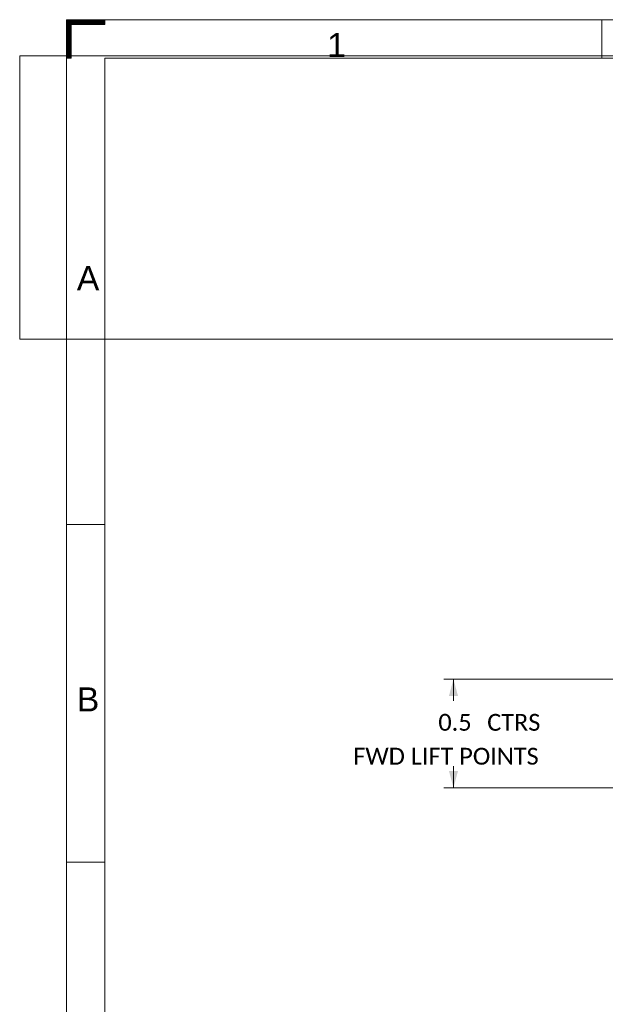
# Model space of a CAD drawing. Header units: millimetres. Extents: x -10 to 594, y 0 to 420.
# Tile 203 of 256: x -10 to 112, y 215 to 420. Entities that reach past the tile are written whole.
import ezdxf

# ---------------------------------------------------------------- set-up
doc = ezdxf.new("R2010")
doc.units = ezdxf.units.MM
doc.layers.add('1', color=7, linetype='Continuous', true_color=0xffffff)
doc.layers.add('256', color=7, linetype='Continuous', true_color=0xffffff)
doc.styles.add('Arial', font='txt')
doc.styles.add('Calibri', font='txt')
doc.dimstyles.get("Standard").update_dxf_attribs({"dimtxt": 0.18, "dimasz": 0.18, "dimexe": 0.18, "dimexo": 0.0625, "dimgap": 0.09, "dimtad": 0, "dimtih": 1, "dimtoh": 1, "dimdec": 4, "dimzin": 0, "dimdsep": 46, "dimtxsty": 'Standard', "dimcen": 0.09, "dimadec": 0, "dimazin": 0, "dimtfac": 1, "dimtdec": 4, "dimtofl": 0, "dimtmove": 0, "dimatfit": 3, "dimfxl": 0, "dimtolj": 1, "dimtzin": 0, "dimarcsym": 0})
picture_1 = doc.add_image_def('image1.png', size_in_pixel=(3544, 1182))

# ---------------------------------------------------------------- blocks, each defined once
blk = doc.blocks.new('HATCH5')
at = {"color": 163, "lineweight": 13}
for p, q in [((0, 419.95804), (8, 419.95804)), ((0, 419.91571), (8, 419.91571)), ((0, 419.87338), (8, 419.87338)), ((0, 419.83105), (8, 419.83105)), ((0, 419.78872), (8, 419.78872)), ((0, 419.74639), (8, 419.74639)), ((0, 419.70406), (8, 419.70406)), ((0, 419.66173), (8, 419.66173)), ((0, 419.6194), (8, 419.6194)), ((0, 419.57707), (8, 419.57707)), ((0, 419.53474), (8, 419.53474)), ((0, 419.49241), (8, 419.49241)), ((0, 419.45008), (8, 419.45008)), ((0, 419.40775), (8, 419.40775)), ((0, 419.36542), (8, 419.36542)), ((0, 419.32309), (8, 419.32309)), ((0, 419.28076), (8, 419.28076)), ((0, 419.23843), (8, 419.23843)), ((0, 419.1961), (8, 419.1961)), ((0, 419.15377), (8, 419.15377)), ((0, 419.11144), (8, 419.11144)), ((0, 419.06911), (8, 419.06911)), ((0, 419.02678), (8, 419.02678)), ((0, 418.98445), (1, 418.98445)), ((0, 418.94212), (1, 418.94212)), ((0, 418.89979), (1, 418.89979)), ((0, 418.85746), (1, 418.85746)), ((0, 418.81513), (1, 418.81513)), ((0, 418.7728), (1, 418.7728)), ((0, 418.73047), (1, 418.73047)), ((0, 418.68814), (1, 418.68814)), ((0, 418.64581), (1, 418.64581)), ((0, 418.60348), (1, 418.60348)), ((0, 418.56115), (1, 418.56115)), ((0, 418.51882), (1, 418.51882)), ((0, 418.47649), (1, 418.47649)), ((0, 418.43416), (1, 418.43416)), ((0, 418.39183), (1, 418.39183)), ((0, 418.3495), (1, 418.3495)), ((0, 418.30717), (1, 418.30717)), ((0, 418.26484), (1, 418.26484)), ((0, 418.22251), (1, 418.22251)), ((0, 418.18018), (1, 418.18018)), ((0, 418.13785), (1, 418.13785)), ((0, 418.09552), (1, 418.09552)), ((0, 418.05319), (1, 418.05319)), ((0, 418.01086), (1, 418.01086)), ((0, 417.96853), (1, 417.96853)), ((0, 417.9262), (1, 417.9262)), ((0, 417.88387), (1, 417.88387)), ((0, 417.84154), (1, 417.84154)), ((0, 417.79921), (1, 417.79921)), ((0, 417.75688), (1, 417.75688)), ((0, 417.71455), (1, 417.71455)), ((0, 417.67222), (1, 417.67222)), ((0, 417.62989), (1, 417.62989)), ((0, 417.58756), (1, 417.58756)), ((0, 417.54523), (1, 417.54523)), ((0, 417.5029), (1, 417.5029)), ((0, 417.46057), (1, 417.46057)), ((0, 417.41824), (1, 417.41824)), ((0, 417.37591), (1, 417.37591)), ((0, 417.33358), (1, 417.33358)), ((0, 417.29125), (1, 417.29125)), ((0, 417.24892), (1, 417.24892)), ((0, 417.20659), (1, 417.20659)), ((0, 417.16426), (1, 417.16426)), ((0, 417.12193), (1, 417.12193)), ((0, 417.0796), (1, 417.0796)), ((0, 417.03727), (1, 417.03727)), ((0, 416.99494), (1, 416.99494)), ((0, 416.95261), (1, 416.95261)), ((0, 416.91028), (1, 416.91028)), ((0, 416.86795), (1, 416.86795)), ((0, 416.82562), (1, 416.82562)), ((0, 416.78329), (1, 416.78329)), ((0, 416.74096), (1, 416.74096)), ((0, 416.69863), (1, 416.69863)), ((0, 416.6563), (1, 416.6563)), ((0, 416.61397), (1, 416.61397)), ((0, 416.57164), (1, 416.57164)), ((0, 416.52931), (1, 416.52931)), ((0, 416.48698), (1, 416.48698)), ((0, 416.44465), (1, 416.44465)), ((0, 416.40232), (1, 416.40232)), ((0, 416.35999), (1, 416.35999)), ((0, 416.31766), (1, 416.31766)), ((0, 416.27533), (1, 416.27533)), ((0, 416.233), (1, 416.233)), ((0, 416.19067), (1, 416.19067)), ((0, 416.14834), (1, 416.14834)), ((0, 416.10601), (1, 416.10601)), ((0, 416.06368), (1, 416.06368)), ((0, 416.02135), (1, 416.02135)), ((0, 415.97902), (1, 415.97902)), ((0, 415.93669), (1, 415.93669)), ((0, 415.89436), (1, 415.89436)), ((0, 415.85203), (1, 415.85203)), ((0, 415.8097), (1, 415.8097)), ((0, 415.76737), (1, 415.76737)), ((0, 415.72504), (1, 415.72504)), ((0, 415.68271), (1, 415.68271)), ((0, 415.64038), (1, 415.64038)), ((0, 415.59805), (1, 415.59805)), ((0, 415.55572), (1, 415.55572)), ((0, 415.51339), (1, 415.51339)), ((0, 415.47106), (1, 415.47106)), ((0, 415.42873), (1, 415.42873)), ((0, 415.3864), (1, 415.3864)), ((0, 415.34407), (1, 415.34407)), ((0, 415.30174), (1, 415.30174)), ((0, 415.25941), (1, 415.25941)), ((0, 415.21708), (1, 415.21708)), ((0, 415.17475), (1, 415.17475)), ((0, 415.13242), (1, 415.13242)), ((0, 415.09009), (1, 415.09009)), ((0, 415.04776), (1, 415.04776)), ((0, 415.00543), (1, 415.00543)), ((0, 414.9631), (1, 414.9631)), ((0, 414.92077), (1, 414.92077)), ((0, 414.87844), (1, 414.87844)), ((0, 414.83611), (1, 414.83611)), ((0, 414.79378), (1, 414.79378)), ((0, 414.75145), (1, 414.75145)), ((0, 414.70912), (1, 414.70912)), ((0, 414.66679), (1, 414.66679)), ((0, 414.62446), (1, 414.62446)), ((0, 414.58213), (1, 414.58213)), ((0, 414.5398), (1, 414.5398)), ((0, 414.49747), (1, 414.49747)), ((0, 414.45514), (1, 414.45514)), ((0, 414.41281), (1, 414.41281)), ((0, 414.37048), (1, 414.37048)), ((0, 414.32815), (1, 414.32815)), ((0, 414.28582), (1, 414.28582)), ((0, 414.24349), (1, 414.24349)), ((0, 414.20116), (1, 414.20116)), ((0, 414.15883), (1, 414.15883)), ((0, 414.1165), (1, 414.1165)), ((0, 414.07417), (1, 414.07417)), ((0, 414.03184), (1, 414.03184)), ((0, 413.98951), (1, 413.98951)), ((0, 413.94718), (1, 413.94718)), ((0, 413.90485), (1, 413.90485)), ((0, 413.86252), (1, 413.86252)), ((0, 413.82019), (1, 413.82019)), ((0, 413.77786), (1, 413.77786)), ((0, 413.73553), (1, 413.73553)), ((0, 413.6932), (1, 413.6932)), ((0, 413.65087), (1, 413.65087)), ((0, 413.60854), (1, 413.60854)), ((0, 413.56621), (1, 413.56621)), ((0, 413.52388), (1, 413.52388)), ((0, 413.48155), (1, 413.48155)), ((0, 413.43922), (1, 413.43922)), ((0, 413.39689), (1, 413.39689)), ((0, 413.35456), (1, 413.35456)), ((0, 413.31223), (1, 413.31223)), ((0, 413.2699), (1, 413.2699)), ((0, 413.22757), (1, 413.22757)), ((0, 413.18524), (1, 413.18524)), ((0, 413.14291), (1, 413.14291)), ((0, 413.10058), (1, 413.10058)), ((0, 413.05825), (1, 413.05825)), ((0, 413.01592), (1, 413.01592)), ((0, 412.97359), (1, 412.97359)), ((0, 412.93126), (1, 412.93126)), ((0, 412.88893), (1, 412.88893)), ((0, 412.8466), (1, 412.8466)), ((0, 412.80427), (1, 412.80427)), ((0, 412.76194), (1, 412.76194)), ((0, 412.71961), (1, 412.71961)), ((0, 412.67728), (1, 412.67728)), ((0, 412.63495), (1, 412.63495)), ((0, 412.59262), (1, 412.59262)), ((0, 412.55029), (1, 412.55029)), ((0, 412.50796), (1, 412.50796)), ((0, 412.46563), (1, 412.46563)), ((0, 412.4233), (1, 412.4233)), ((0, 412.38097), (1, 412.38097)), ((0, 412.33864), (1, 412.33864)), ((0, 412.29631), (1, 412.29631)), ((0, 412.25398), (1, 412.25398)), ((0, 412.21165), (1, 412.21165)), ((0, 412.16932), (1, 412.16932)), ((0, 412.12699), (1, 412.12699)), ((0, 412.08466), (1, 412.08466)), ((0, 412.04233), (1, 412.04233)), ((0, 412), (1, 412))]:
    blk.add_line(p, q, dxfattribs=at)
blk = doc.blocks.new('_U3')
at = {"layer": '1', "color": 18, "lineweight": 13}
for p, q in [((160.47, 283.04), (78.4, 283.04)), ((80.4, 283.04), (80.4, 278.54)), ((80.4, 260.45), (80.4, 264.95)), ((160.47, 260.45), (78.4, 260.45))]:
    blk.add_line(p, q, dxfattribs=at)
at = {"layer": '1', "color": 18}
for points in [[(80.4, 283.04), (81.34, 279.54), (79.46, 279.54)], [(80.4, 260.45), (79.46, 263.95), (81.34, 263.95)]]:
    blk.add_solid(points, dxfattribs=at)
at = {"layer": '1', "color": 18, "linetype": 'Continuous', "lineweight": 13, "char_height": 3.5, "attachment_point": 7, "line_spacing_factor": 1.399613, "style": 'Calibri'}
for s, insert in [('\\fCalibri|b0|i0;\\W1.0000;0.5', (77.26, 272.27)), ('\\fCalibri|b0|i0;\\W1.0000;CTRS', (87.41, 272.27)), ('\\fCalibri|b0|i0;\\W1.0000;FWD LIFT POINTS', (59.59, 265.23))]:
    blk.add_mtext(s, dxfattribs=dict(at, insert=insert))

msp = doc.modelspace()

# ---------------------------------------------------------------- linework, layer by layer
at = {"layer": '256', "color": 163, "linetype": 'Continuous', "lineweight": 18}
for p, q in [((8, 420), (0, 420)), ((0, 412), (0, 420)), ((0, 412), (0, 420)), ((0, 420), (8, 420)), ((0, 0), (0, 420)), ((0, 420), (594, 420)), ((8, 420), (8, 419)), ((111.219, 412), (111.219, 420)), ((1, 419), (1, 412)), ((8, 419), (1, 419)), ((1, 412), (0, 412)), ((8, 8), (8, 412)), ((8, 412), (586, 412)), ((8, 315.125), (0, 315.125)), ((8, 245.042), (0, 245.042))]:
    msp.add_line(p, q, dxfattribs=at)

# ---------------------------------------------------------------- block references
at = {"layer": '256', "color": 163, "linetype": 'Continuous', "lineweight": 13}
msp.add_blockref('HATCH5', (0, 0), dxfattribs=at)

# ---------------------------------------------------------------- texts
at = {"layer": '256', "color": 18, "linetype": 'Continuous', "lineweight": 13, "char_height": 5, "attachment_point": 7, "line_spacing_factor": 1.047437, "style": 'Arial'}
for s, insert in [('\\fArial|b0|i0;\\W1.0000;1', (54.182, 412.235)), ('\\fArial|b0|i0;\\W1.0000;A', (2.186, 363.807)), ('\\fArial|b0|i0;\\W1.0000;B', (2.186, 276.328))]:
    msp.add_mtext(s, dxfattribs=dict(at, insert=insert))

# ---------------------------------------------------------------- dimensions: what is measured, and where the dimension line sits
at = {"layer": '1', "color": 18, "linetype": 'Continuous', "lineweight": 13}
dim = msp.add_linear_dim(base=(80.399, 283.043), p1=(161.971, 260.452), p2=(161.966, 283.043), angle=90, text=' <> \\fCalibri|b0|i0;\\C18;{\\H1.00x;\\fCalibri|b0|i0;CTRS\\fCalibri|b0|i0;}\\C18;\\P\\fCalibri|b0|i0;\\C18;{\\H1.00x;\\fCalibri|b0|i0;FWD LIFT POINTS\\fCalibri|b0|i0;}\\C18;', dimstyle='Standard', override={"dimtxt": 3.5, "dimasz": 3.5, "dimexe": 2, "dimexo": 0, "dimgap": 1.5, "dimtih": 1, "dimtoh": 1, "dimdec": 1, "dimlfac": 0.02, "dimdsep": 46, "dimlunit": 2, "dimtxsty": 'Calibri', "dimsah": 1, "dimse1": 0, "dimse2": 0, "dimsd1": 0, "dimsd2": 0, "dimclrd": 18, "dimclre": 18, "dimclrt": 18, "dimtol": 0, "dimtm": -0.1, "dimtfac": 1, "dimtdec": 2, "dimtofl": 1, "dimtmove": 0, "dimlwd": 13, "dimlwe": 13}, dxfattribs=at)
dim.commit()
dim.dimension.update_dxf_attribs({"geometry": '_U3', "text_midpoint": (80.399, 271.748), "dimtype": 160})

# ---------------------------------------------------------------- pictures from other files: only their frames are drawn
at = {"layer": '1', "color": 163, "linetype": 'Continuous', "lineweight": 18}
image = msp.add_image(picture_1, insert=(-9.69, 353.636), size_in_units=(176.445, 58.848), dxfattribs=at)
image.dxf.flags = 7

doc.saveas('drawing.dxf')
